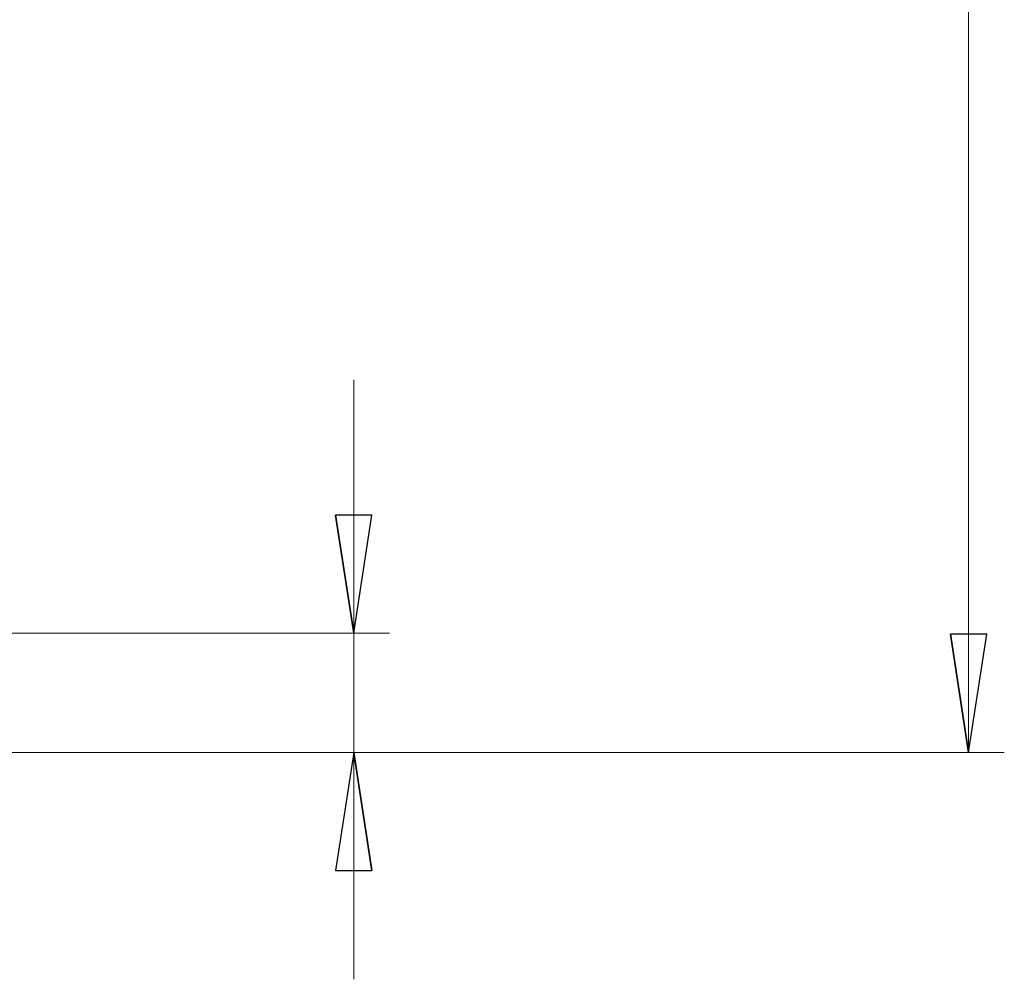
# Model space of a CAD drawing. Header units: millimetres. Extents: x -138 to 130, y -97 to 99.
# Tile 22 of 31: x 30 to 57, y -39 to -13. Entities that reach past the tile are written whole.
import ezdxf

# ---------------------------------------------------------------- set-up
doc = ezdxf.new("R2010")
doc.units = ezdxf.units.MM
doc.header["$MEASUREMENT"] = 0
doc.layers.add('layer 1', color=7, linetype='Continuous')

msp = doc.modelspace()

# ---------------------------------------------------------------- linework, layer by layer
at = {"layer": 'layer 1', "lineweight": 9}
for points in [[(56.3189, 43.6359), (56.3189, 43.6359), (56.3189, -33.0285), (56.3189, -33.0285)], [(39.1161, -29.6951), (39.1161, -29.6951), (39.1161, -22.6085), (39.1161, -22.6085)], [(21.3926, -29.6951), (21.3926, -29.6951), (40.1161, -29.6951), (40.1161, -29.6951)], [(39.1161, -29.6951), (39.1161, -29.6951), (39.1161, -33.0285), (39.1161, -33.0285)], [(15.4259, -33.0285), (15.4259, -33.0285), (57.3189, -33.0285), (57.3189, -33.0285)], [(16.2592, -33.0285), (16.2592, -33.0285), (40.1161, -33.0285), (40.1161, -33.0285)], [(39.1161, -33.0285), (39.1161, -33.0285), (39.1161, -39.3785), (39.1161, -39.3785)]]:
    msp.add_open_spline(points, degree=3, dxfattribs=at)
at = {"layer": 'layer 1'}
for points, knots in [([(39.1161, -29.6951), (39.1161, -29.6951), (38.6081, -26.3931), (38.6081, -26.3931), (38.6081, -26.3931), (38.6081, -26.3931), (39.1161, -29.6951), (39.1161, -29.6951)], [0, 0, 0, 0, 0.3333333, 0.3333333, 0.3333333, 0.3333333, 1, 1, 1, 1]), ([(38.6081, -26.3931), (38.6081, -26.3931), (39.6241, -26.3931), (39.6241, -26.3931), (39.6241, -26.3931), (39.6241, -26.3931), (39.1161, -29.6951), (39.1161, -29.6951), (39.1161, -29.6951), (38.6081, -26.3931), (38.6081, -26.3931)], [0, 0, 0, 0, 0.3333333, 0.3333333, 0.3333333, 0.3333333, 1, 1, 1, 4.3408484, 4.3408484, 4.3408484, 4.3408484]), ([(56.3189, -33.0285), (56.3189, -33.0285), (55.8109, -29.7265), (55.8109, -29.7265), (55.8109, -29.7265), (55.8109, -29.7265), (56.3189, -33.0285), (56.3189, -33.0285)], [0, 0, 0, 0, 0.3333333, 0.3333333, 0.3333333, 0.3333333, 1, 1, 1, 1]), ([(55.8109, -29.7265), (55.8109, -29.7265), (56.8269, -29.7265), (56.8269, -29.7265), (56.8269, -29.7265), (56.8269, -29.7265), (56.3189, -33.0285), (56.3189, -33.0285), (56.3189, -33.0285), (55.8109, -29.7265), (55.8109, -29.7265)], [0, 0, 0, 0, 0.3333333, 0.3333333, 0.3333333, 0.3333333, 1, 1, 1, 4.3408484, 4.3408484, 4.3408484, 4.3408484]), ([(39.6241, -36.3305), (39.6241, -36.3305), (38.6081, -36.3305), (38.6081, -36.3305), (38.6081, -36.3305), (38.6081, -36.3305), (39.1161, -33.0285), (39.1161, -33.0285), (39.1161, -33.0285), (39.6241, -36.3305), (39.6241, -36.3305)], [0, 0, 0, 0, 0.3333333, 0.3333333, 0.3333333, 0.3333333, 1, 1, 1, 4.3408484, 4.3408484, 4.3408484, 4.3408484]), ([(39.1161, -33.0285), (39.1161, -33.0285), (39.6241, -36.3305), (39.6241, -36.3305), (39.6241, -36.3305), (39.6241, -36.3305), (39.1161, -33.0285), (39.1161, -33.0285)], [0, 0, 0, 0, 0.3333333, 0.3333333, 0.3333333, 0.3333333, 1, 1, 1, 1])]:
    msp.add_open_spline(points, degree=3, knots=knots, dxfattribs=at)
at = {"layer": 'layer 1', "lineweight": 9}
for points, knots in [([(39.1161, -29.6951), (39.1161, -29.6951), (38.6081, -26.3931), (38.6081, -26.3931), (38.6081, -26.3931), (39.1161, -29.6951), (39.1161, -29.6951)], [0, 0, 0, 0, 1, 1, 1, 4.3408484, 4.3408484, 4.3408484, 4.3408484]), ([(38.6081, -26.3931), (38.6081, -26.3931), (39.6241, -26.3931), (39.6241, -26.3931), (39.6241, -26.3931), (39.6241, -26.3931), (39.1161, -29.6951), (39.1161, -29.6951)], [0, 0, 0, 0, 0.3333333, 0.3333333, 0.3333333, 0.3333333, 1, 1, 1, 1]), ([(56.3189, -33.0285), (56.3189, -33.0285), (55.8109, -29.7265), (55.8109, -29.7265), (55.8109, -29.7265), (56.3189, -33.0285), (56.3189, -33.0285)], [0, 0, 0, 0, 1, 1, 1, 4.3408484, 4.3408484, 4.3408484, 4.3408484]), ([(55.8109, -29.7265), (55.8109, -29.7265), (56.8269, -29.7265), (56.8269, -29.7265), (56.8269, -29.7265), (56.8269, -29.7265), (56.3189, -33.0285), (56.3189, -33.0285)], [0, 0, 0, 0, 0.3333333, 0.3333333, 0.3333333, 0.3333333, 1, 1, 1, 1]), ([(39.6241, -36.3305), (39.6241, -36.3305), (38.6081, -36.3305), (38.6081, -36.3305), (38.6081, -36.3305), (38.6081, -36.3305), (39.1161, -33.0285), (39.1161, -33.0285)], [0, 0, 0, 0, 0.3333333, 0.3333333, 0.3333333, 0.3333333, 1, 1, 1, 1]), ([(39.1161, -33.0285), (39.1161, -33.0285), (39.6241, -36.3305), (39.6241, -36.3305), (39.6241, -36.3305), (39.1161, -33.0285), (39.1161, -33.0285)], [0, 0, 0, 0, 1, 1, 1, 4.3408484, 4.3408484, 4.3408484, 4.3408484])]:
    msp.add_open_spline(points, degree=3, knots=knots, dxfattribs=at)

doc.saveas('drawing.dxf')
